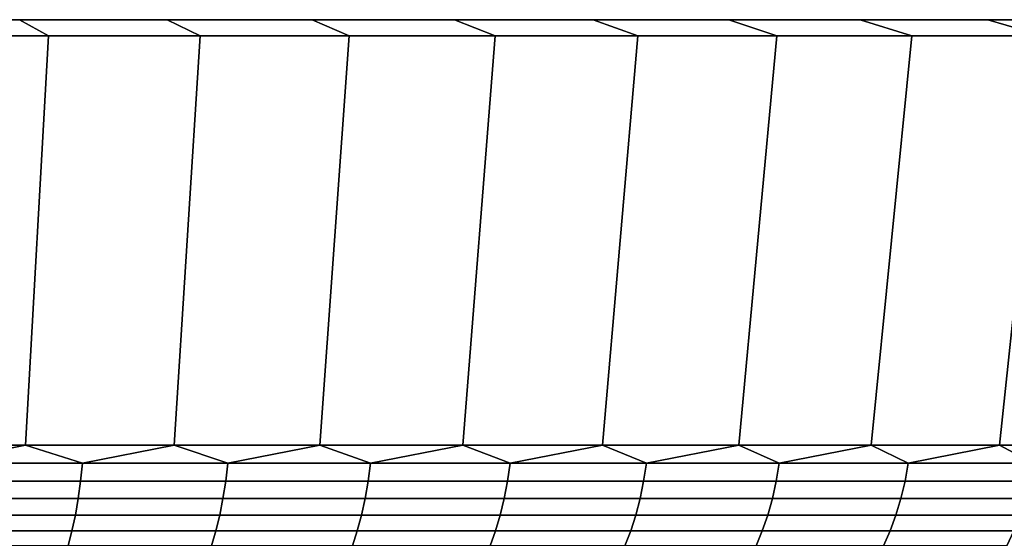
# Model space of a CAD drawing. Header units: metres. Extents: x -109 to 109, y -100 to 58.
# Tile 142 of 256: x -66.44 to -57.27, y 53.67 to 58.5. Entities that reach past the tile are written whole.
import ezdxf

# ---------------------------------------------------------------- set-up
doc = ezdxf.new("R2010")
doc.units = ezdxf.units.M
doc.layers.add('solid_21_062_100_XXX', color=7, linetype='CONTINUOUS')

msp = doc.modelspace()

# ---------------------------------------------------------------- linework, layer by layer
at = {"layer": 'solid_21_062_100_XXX'}
for points in [[(-44.985703, 58.5, -2.920247), (-108.11554, 58.5, -1.461617), (-108.149307, 58.5), (-44.88446, 58.5, -1.461617)], [(-108.11554, 58.5, 1.461617), (-44.850693, 58.5), (-44.88446, 58.5, -1.461617), (-108.149307, 58.5)], [(-45.154202, 58.5, -4.372556), (-108.014297, 58.5, -2.920247), (-108.11554, 58.5, -1.461617), (-44.985703, 58.5, -2.920247)], [(-108.014297, 58.5, 2.920247), (-44.88446, 58.5, 1.461617), (-44.850693, 58.5), (-108.11554, 58.5, 1.461617)], [(-45.389584, 58.5, -5.81556), (-107.845802, 58.5, -4.372556), (-108.014297, 58.5, -2.920247), (-45.154202, 58.5, -4.372556)], [(-107.845802, 58.5, 4.372556), (-44.985703, 58.5, 2.920247), (-44.88446, 58.5, 1.461617), (-108.014297, 58.5, 2.920247)], [(-45.691353, 58.5, -7.246105), (-107.610413, 58.5, -5.81556), (-107.845802, 58.5, -4.372556), (-45.389584, 58.5, -5.81556)], [(-107.610413, 58.5, 5.81556), (-45.154202, 58.5, 4.372556), (-44.985703, 58.5, 2.920247), (-107.845802, 58.5, 4.372556)], [(-46.058899, 58.5, -8.6613), (-107.308647, 58.5, -7.246105), (-107.610413, 58.5, -5.81556), (-45.691353, 58.5, -7.246105)], [(-107.308647, 58.5, 7.246105), (-45.389584, 58.5, 5.81556), (-45.154202, 58.5, 4.372556), (-107.610413, 58.5, 5.81556)], [(-46.491348, 58.5, -10.057801), (-106.941101, 58.5, -8.6613), (-107.308647, 58.5, -7.246105), (-46.058899, 58.5, -8.6613)], [(-106.941101, 58.5, 8.6613), (-45.691353, 58.5, 7.246105), (-45.389584, 58.5, 5.81556), (-107.308647, 58.5, 7.246105)], [(-46.987904, 58.5, -11.433064), (-106.508652, 58.5, -10.057801), (-106.941101, 58.5, -8.6613), (-46.491348, 58.5, -10.057801)], [(-106.508652, 58.5, 10.057801), (-46.058899, 58.5, 8.6613), (-45.691353, 58.5, 7.246105), (-106.941101, 58.5, 8.6613)], [(-47.547405, 58.5, -12.783813), (-106.012093, 58.5, -11.433064), (-106.508652, 58.5, -10.057801), (-46.987904, 58.5, -11.433064)], [(-106.012093, 58.5, 11.433064), (-46.491348, 58.5, 10.057801), (-46.058899, 58.5, 8.6613), (-106.508652, 58.5, 10.057801)], [(-48.168751, 58.5, -14.107408), (-105.452591, 58.5, -12.783813), (-106.012093, 58.5, -11.433064), (-47.547405, 58.5, -12.783813)], [(-105.452591, 58.5, 12.783813), (-46.987904, 58.5, 11.433064), (-46.491348, 58.5, 10.057801), (-106.012093, 58.5, 11.433064)], [(-48.850403, 58.5, -15.400596), (-104.831245, 58.5, -14.107408), (-105.452591, 58.5, -12.783813), (-48.168751, 58.5, -14.107408)], [(-104.831245, 58.5, 14.107408), (-47.547405, 58.5, 12.783813), (-46.987904, 58.5, 11.433064), (-105.452591, 58.5, 12.783813)], [(-49.591232, 58.5, -16.661243), (-104.149597, 58.5, -15.400596), (-104.831245, 58.5, -14.107408), (-48.850403, 58.5, -15.400596)], [(-104.149597, 58.5, 15.400596), (-48.168751, 58.5, 14.107408), (-47.547405, 58.5, 12.783813), (-104.831245, 58.5, 14.107408)], [(-50.38937, 58.5, -17.886127), (-103.408768, 58.5, -16.661243), (-104.149597, 58.5, -15.400596), (-49.591232, 58.5, -16.661243)], [(-103.408768, 58.5, 16.661243), (-48.850403, 58.5, 15.400596), (-48.168751, 58.5, 14.107408), (-104.149597, 58.5, 15.400596)], [(-51.243362, 58.5, -19.073038), (-102.610626, 58.5, -17.886127), (-103.408768, 58.5, -16.661243), (-50.38937, 58.5, -17.886127)], [(-102.610626, 58.5, 17.886127), (-49.591232, 58.5, 16.661243), (-48.850403, 58.5, 15.400596), (-103.408768, 58.5, 16.661243)], [(-52.151077, 58.5, -20.219019), (-101.756638, 58.5, -19.073038), (-102.610626, 58.5, -17.886127), (-51.243362, 58.5, -19.073038)], [(-101.756638, 58.5, 19.073038), (-50.38937, 58.5, 17.886127), (-49.591232, 58.5, 16.661243), (-102.610626, 58.5, 17.886127)], [(-53.110939, 58.5, -21.322065), (-100.848923, 58.5, -20.219019), (-101.756638, 58.5, -19.073038), (-52.151077, 58.5, -20.219019)], [(-100.848923, 58.5, 20.219019), (-51.243362, 58.5, 19.073038), (-50.38937, 58.5, 17.886127), (-101.756638, 58.5, 19.073038)], [(-53.110939, 58.5, -21.322065), (-99.889061, 58.5, -21.322065), (-100.848923, 58.5, -20.219019)], [(-99.889061, 58.5, 21.322065), (-52.151077, 58.5, 20.219019), (-51.243362, 58.5, 19.073038), (-100.848923, 58.5, 20.219019)], [(-54.12048, 58.5, -22.379354), (-98.879524, 58.5, -22.379354), (-99.889061, 58.5, -21.322065)], [(-53.110939, 58.5, -21.322065), (-54.12048, 58.5, -22.379354), (-99.889061, 58.5, -21.322065)], [(-99.889061, 58.5, 21.322065), (-53.110939, 58.5, 21.322065), (-52.151077, 58.5, 20.219019)], [(-99.889061, 58.5, 21.322065), (-98.879524, 58.5, 22.379354), (-53.110939, 58.5, 21.322065)], [(-55.178028, 58.5, -23.389147), (-97.821968, 58.5, -23.389147), (-98.879524, 58.5, -22.379354)], [(-54.12048, 58.5, -22.379354), (-55.178028, 58.5, -23.389147), (-98.879524, 58.5, -22.379354)], [(-98.879524, 58.5, 22.379354), (-54.12048, 58.5, 22.379354), (-53.110939, 58.5, 21.322065)], [(-98.879524, 58.5, 22.379354), (-97.821968, 58.5, 23.389147), (-54.12048, 58.5, 22.379354)], [(-56.280922, 58.5, -24.348871), (-96.719078, 58.5, -24.348871), (-97.821968, 58.5, -23.389147)], [(-55.178028, 58.5, -23.389147), (-56.280922, 58.5, -24.348871), (-97.821968, 58.5, -23.389147)], [(-97.821968, 58.5, 23.389147), (-55.178028, 58.5, 23.389147), (-54.12048, 58.5, 22.379354)], [(-97.821968, 58.5, 23.389147), (-96.719078, 58.5, 24.348871), (-55.178028, 58.5, 23.389147)], [(-57.427132, 58.5, -25.256767), (-95.572868, 58.5, -25.256767), (-96.719078, 58.5, -24.348871)], [(-56.280922, 58.5, -24.348871), (-57.427132, 58.5, -25.256767), (-96.719078, 58.5, -24.348871)], [(-96.719078, 58.5, 24.348871), (-56.280922, 58.5, 24.348871), (-55.178028, 58.5, 23.389147)], [(-96.719078, 58.5, 24.348871), (-95.572868, 58.5, 25.256767), (-56.280922, 58.5, 24.348871)], [(-58.613731, 58.5, -26.110535), (-94.386269, 58.5, -26.110535), (-95.572868, 58.5, -25.256767)], [(-57.427132, 58.5, -25.256767), (-58.613731, 58.5, -26.110535), (-95.572868, 58.5, -25.256767)], [(-95.572868, 58.5, 25.256767), (-57.427132, 58.5, 25.256767), (-56.280922, 58.5, 24.348871)], [(-95.572868, 58.5, 25.256767), (-94.386269, 58.5, 26.110535), (-57.427132, 58.5, 25.256767)], [(-59.838806, 58.5, -26.908796), (-93.161194, 58.5, -26.908796), (-94.386269, 58.5, -26.110535)], [(-58.613731, 58.5, -26.110535), (-59.838806, 58.5, -26.908796), (-94.386269, 58.5, -26.110535)], [(-94.386269, 58.5, 26.110535), (-58.613731, 58.5, 26.110535), (-57.427132, 58.5, 25.256767)], [(-94.386269, 58.5, 26.110535), (-93.161194, 58.5, 26.908796), (-58.613731, 58.5, 26.110535)], [(-61.099266, 58.5, -27.649521), (-91.900734, 58.5, -27.649521), (-93.161194, 58.5, -26.908796)], [(-59.838806, 58.5, -26.908796), (-61.099266, 58.5, -27.649521), (-93.161194, 58.5, -26.908796)], [(-93.161194, 58.5, 26.908796), (-59.838806, 58.5, 26.908796), (-58.613731, 58.5, 26.110535)], [(-93.161194, 58.5, 26.908796), (-91.900734, 58.5, 27.649521), (-59.838806, 58.5, 26.908796)], [(-62.392757, 58.5, -28.331327), (-90.607246, 58.5, -28.331327), (-91.900734, 58.5, -27.649521)], [(-61.099266, 58.5, -27.649521), (-62.392757, 58.5, -28.331327), (-91.900734, 58.5, -27.649521)], [(-91.900734, 58.5, 27.649521), (-61.099266, 58.5, 27.649521), (-59.838806, 58.5, 26.908796)], [(-91.900734, 58.5, 27.649521), (-90.607246, 58.5, 28.331327), (-61.099266, 58.5, 27.649521)], [(-63.716133, 58.5, -28.952574), (-89.283867, 58.5, -28.952574), (-90.607246, 58.5, -28.331327)], [(-62.392757, 58.5, -28.331327), (-63.716133, 58.5, -28.952574), (-90.607246, 58.5, -28.331327)], [(-90.607246, 58.5, 28.331327), (-62.392757, 58.5, 28.331327), (-61.099266, 58.5, 27.649521)], [(-90.607246, 58.5, 28.331327), (-89.283867, 58.5, 28.952574), (-62.392757, 58.5, 28.331327)], [(-65.067024, 58.5, -29.512127), (-87.932976, 58.5, -29.512127), (-89.283867, 58.5, -28.952574)], [(-63.716133, 58.5, -28.952574), (-65.067024, 58.5, -29.512127), (-89.283867, 58.5, -28.952574)], [(-89.283867, 58.5, 28.952574), (-63.716133, 58.5, 28.952574), (-62.392757, 58.5, 28.331327)], [(-89.283867, 58.5, 28.952574), (-87.932976, 58.5, 29.512127), (-63.716133, 58.5, 28.952574)], [(-65.067024, 58.5, -29.512127), (-66.442055, 58.5, -30.008604), (-87.932976, 58.5, -29.512127)], [(-87.932976, 58.5, 29.512127), (-65.067024, 58.5, 29.512127), (-63.716133, 58.5, 28.952574)], [(-87.932976, 58.5, 29.512127), (-86.557945, 58.5, 30.008604), (-65.067024, 58.5, 29.512127)], [(-86.557945, 58.5, 30.008604), (-66.442055, 58.5, 30.008604), (-65.067024, 58.5, 29.512127)], [(-66.171738, 58.349998, -30.815207), (-67.605972, 58.349998, -31.259338), (-67.838753, 58.5, -30.441113), (-66.442055, 58.5, -30.008604)], [(-67.605972, 58.349998, 31.259338), (-66.171738, 58.349998, 30.815207), (-66.442055, 58.5, 30.008604), (-67.838753, 58.5, 30.441113)], [(-64.759712, 58.349998, -30.305372), (-66.171738, 58.349998, -30.815207), (-66.442055, 58.5, -30.008604), (-65.067024, 58.5, -29.512127)], [(-66.171738, 58.349998, 30.815207), (-64.759712, 58.349998, 30.305372), (-65.067024, 58.5, 29.512127), (-66.442055, 58.5, 30.008604)], [(-63.37249, 58.349998, -29.730768), (-64.759712, 58.349998, -30.305372), (-65.067024, 58.5, -29.512127), (-63.716133, 58.5, -28.952574)], [(-64.759712, 58.349998, 30.305372), (-63.37249, 58.349998, 29.730768), (-63.716133, 58.5, 28.952574), (-65.067024, 58.5, 29.512127)], [(-62.013557, 58.349998, -29.092834), (-63.37249, 58.349998, -29.730768), (-63.716133, 58.5, -28.952574), (-62.392757, 58.5, -28.331327)], [(-63.37249, 58.349998, 29.730768), (-62.013557, 58.349998, 29.092834), (-62.392757, 58.5, 28.331327), (-63.716133, 58.5, 28.952574)], [(-60.685326, 58.349998, -28.392714), (-62.013557, 58.349998, -29.092834), (-62.392757, 58.5, -28.331327), (-61.099266, 58.5, -27.649521)], [(-62.013557, 58.349998, 29.092834), (-60.685326, 58.349998, 28.392714), (-61.099266, 58.5, 27.649521), (-62.392757, 58.5, 28.331327)], [(-59.391003, 58.349998, -27.632086), (-60.685326, 58.349998, -28.392714), (-61.099266, 58.5, -27.649521), (-59.838806, 58.5, -26.908796)], [(-60.685326, 58.349998, 28.392714), (-59.391003, 58.349998, 27.632086), (-59.838806, 58.5, 26.908796), (-61.099266, 58.5, 27.649521)], [(-58.132977, 58.349998, -26.812355), (-59.391003, 58.349998, -27.632086), (-59.838806, 58.5, -26.908796), (-58.613731, 58.5, -26.110535)], [(-59.391003, 58.349998, 27.632086), (-58.132977, 58.349998, 26.812355), (-58.613731, 58.5, 26.110535), (-59.838806, 58.5, 26.908796)], [(-56.914455, 58.349998, -25.935621), (-58.132977, 58.349998, -26.812355), (-58.613731, 58.5, -26.110535), (-57.427132, 58.5, -25.256767)], [(-58.132977, 58.349998, 26.812355), (-56.914455, 58.349998, 25.935621), (-57.427132, 58.5, 25.256767), (-58.613731, 58.5, 26.110535)], [(-55.737442, 58.349998, -25.003325), (-56.914455, 58.349998, -25.935621), (-57.427132, 58.5, -25.256767), (-56.280922, 58.5, -24.348871)], [(-56.914455, 58.349998, 25.935621), (-55.737442, 58.349998, 25.003325), (-56.280922, 58.5, 24.348871), (-57.427132, 58.5, 25.256767)], [(-67.78994, 54.537159, 30.612692), (-66.385429, 54.537159, 30.177765), (-66.171738, 58.349998, 30.815207), (-67.605972, 58.349998, 31.259338)], [(-66.385429, 54.537159, -30.177765), (-67.78994, 54.537159, -30.612692), (-67.605972, 58.349998, -31.259338), (-66.171738, 58.349998, -30.815207)], [(-66.385429, 54.537159, 30.177765), (-65.00251, 54.537159, 29.678438), (-64.759712, 58.349998, 30.305372), (-66.171738, 58.349998, 30.815207)], [(-65.00251, 54.537159, -29.678438), (-66.385429, 54.537159, -30.177765), (-66.171738, 58.349998, -30.815207), (-64.759712, 58.349998, -30.305372)], [(-65.00251, 54.537159, 29.678438), (-63.644123, 54.537159, 29.115778), (-63.37249, 58.349998, 29.730768), (-64.759712, 58.349998, 30.305372)], [(-63.644127, 54.537159, -29.115778), (-65.00251, 54.537159, -29.678438), (-64.759712, 58.349998, -30.305372), (-63.37249, 58.349998, -29.730768)], [(-62.313179, 54.537159, -28.490984), (-63.644127, 54.537159, -29.115778), (-63.37249, 58.349998, -29.730768), (-62.013557, 58.349998, -29.092834)], [(-63.644123, 54.537159, 29.115778), (-62.313179, 54.537159, 28.490984), (-62.013557, 58.349998, 29.092834), (-63.37249, 58.349998, 29.730768)], [(-62.313179, 54.537159, 28.490984), (-61.012505, 54.537159, 27.805386), (-60.685326, 58.349998, 28.392714), (-62.013557, 58.349998, 29.092834)], [(-61.012505, 54.537159, -27.805386), (-62.313179, 54.537159, -28.490984), (-62.013557, 58.349998, -29.092834), (-60.685326, 58.349998, -28.392714)], [(-61.012505, 54.537159, 27.805386), (-59.744877, 54.537159, 27.06045), (-59.391003, 58.349998, 27.632086), (-60.685326, 58.349998, 28.392714)], [(-59.744877, 54.537159, -27.06045), (-61.012505, 54.537159, -27.805386), (-60.685326, 58.349998, -28.392714), (-59.391003, 58.349998, -27.632086)], [(-59.744877, 54.537159, 27.06045), (-58.513008, 54.537159, 26.257763), (-58.132977, 58.349998, 26.812355), (-59.391003, 58.349998, 27.632086)], [(-58.513008, 54.537159, -26.257763), (-59.744877, 54.537159, -27.06045), (-59.391003, 58.349998, -27.632086), (-58.132977, 58.349998, -26.812355)], [(-58.513008, 54.537159, 26.257763), (-57.319527, 54.537159, 25.399044), (-56.914455, 58.349998, 25.935621), (-58.132977, 58.349998, 26.812355)], [(-57.319527, 54.537159, -25.399044), (-58.513008, 54.537159, -26.257763), (-58.132977, 58.349998, -26.812355), (-56.914455, 58.349998, -25.935621)], [(-57.319527, 54.537159, 25.399044), (-56.166977, 54.537159, 24.486124), (-55.737442, 58.349998, 25.003325), (-56.914455, 58.349998, 25.935621)], [(-56.166977, 54.537159, -24.486124), (-57.319527, 54.537159, -25.399044), (-56.914455, 58.349998, -25.935621), (-55.737442, 58.349998, -25.003325)], [(-67.228462, 54.368504, 30.408337), (-66.385429, 54.537159, 30.177765), (-67.78994, 54.537159, 30.612692)], [(-67.228462, 54.368504, -30.408337), (-67.78994, 54.537159, -30.612692), (-66.385429, 54.537159, -30.177765)], [(-65.85405, 54.368504, 29.954832), (-66.385429, 54.537159, 30.177765), (-67.228462, 54.368504, 30.408337)], [(-67.228462, 54.368504, -30.408337), (-66.385429, 54.537159, -30.177765), (-65.85405, 54.368504, -29.954832)], [(-65.85405, 54.368504, 29.954832), (-65.00251, 54.537159, 29.678438), (-66.385429, 54.537159, 30.177765)], [(-65.85405, 54.368504, -29.954832), (-66.385429, 54.537159, -30.177765), (-65.00251, 54.537159, -29.678438)], [(-64.501701, 54.368504, 29.439243), (-65.00251, 54.537159, 29.678438), (-65.85405, 54.368504, 29.954832)], [(-65.85405, 54.368504, -29.954832), (-65.00251, 54.537159, -29.678438), (-64.501701, 54.368504, -29.439243)], [(-64.501701, 54.368504, 29.439243), (-63.644123, 54.537159, 29.115778), (-65.00251, 54.537159, 29.678438)], [(-64.501701, 54.368504, -29.439243), (-65.00251, 54.537159, -29.678438), (-63.644127, 54.537159, -29.115778)], [(-63.174217, 54.368504, 28.862637), (-63.644123, 54.537159, 29.115778), (-64.501701, 54.368504, 29.439243)], [(-64.501701, 54.368504, -29.439243), (-63.644127, 54.537159, -29.115778), (-63.174217, 54.368504, -28.862637)], [(-63.174217, 54.368504, -28.862637), (-63.644127, 54.537159, -29.115778), (-62.313179, 54.537159, -28.490984)], [(-63.174217, 54.368504, 28.862637), (-62.313179, 54.537159, 28.490984), (-63.644123, 54.537159, 29.115778)], [(-61.874359, 54.368504, 28.22621), (-62.313179, 54.537159, 28.490984), (-63.174217, 54.368504, 28.862637)], [(-63.174217, 54.368504, -28.862637), (-62.313179, 54.537159, -28.490984), (-61.874359, 54.368504, -28.22621)], [(-61.874359, 54.368504, 28.22621), (-61.012505, 54.537159, 27.805386), (-62.313179, 54.537159, 28.490984)], [(-61.874359, 54.368504, -28.22621), (-62.313179, 54.537159, -28.490984), (-61.012505, 54.537159, -27.805386)], [(-60.604809, 54.368504, 27.531277), (-61.012505, 54.537159, 27.805386), (-61.874359, 54.368504, 28.22621)], [(-61.874359, 54.368504, -28.22621), (-61.012505, 54.537159, -27.805386), (-60.604809, 54.368504, -27.531277)], [(-60.604809, 54.368504, 27.531277), (-59.744877, 54.537159, 27.06045), (-61.012505, 54.537159, 27.805386)], [(-60.604809, 54.368504, -27.531277), (-61.012505, 54.537159, -27.805386), (-59.744877, 54.537159, -27.06045)], [(-59.368206, 54.368504, 26.779282), (-59.744877, 54.537159, 27.06045), (-60.604809, 54.368504, 27.531277)], [(-60.604809, 54.368504, -27.531277), (-59.744877, 54.537159, -27.06045), (-59.368206, 54.368504, -26.779282)], [(-59.368206, 54.368504, 26.779282), (-58.513008, 54.537159, 26.257763), (-59.744877, 54.537159, 27.06045)], [(-59.368206, 54.368504, -26.779282), (-59.744877, 54.537159, -27.06045), (-58.513008, 54.537159, -26.257763)], [(-58.167114, 54.368504, 25.971783), (-58.513008, 54.537159, 26.257763), (-59.368206, 54.368504, 26.779282)], [(-59.368206, 54.368504, -26.779282), (-58.513008, 54.537159, -26.257763), (-58.167114, 54.368504, -25.971783)], [(-58.167114, 54.368504, 25.971783), (-57.319527, 54.537159, 25.399044), (-58.513008, 54.537159, 26.257763)], [(-58.167114, 54.368504, -25.971783), (-58.513008, 54.537159, -26.257763), (-57.319527, 54.537159, -25.399044)], [(-57.004017, 54.368504, 25.110455), (-57.319527, 54.537159, 25.399044), (-58.167114, 54.368504, 25.971783)], [(-58.167114, 54.368504, -25.971783), (-57.319527, 54.537159, -25.399044), (-57.004017, 54.368504, -25.110455)], [(-57.004017, 54.368504, 25.110455), (-56.166977, 54.537159, 24.486124), (-57.319527, 54.537159, 25.399044)], [(-57.004017, 54.368504, -25.110455), (-57.319527, 54.537159, -25.399044), (-56.166977, 54.537159, -24.486124)], [(-67.228462, 54.368504, -30.408337), (-65.85405, 54.368504, -29.954832), (-65.87159, 54.201889, -29.905478), (-67.243744, 54.201889, -30.358232)], [(-65.85405, 54.368504, 29.954832), (-67.228462, 54.368504, 30.408337), (-67.243744, 54.201889, 30.358232), (-65.87159, 54.201889, 29.905478)], [(-65.85405, 54.368504, -29.954832), (-64.501701, 54.368504, -29.439243), (-64.521469, 54.201889, -29.390738), (-65.87159, 54.201889, -29.905478)], [(-64.501701, 54.368504, 29.439243), (-65.85405, 54.368504, 29.954832), (-65.87159, 54.201889, 29.905478), (-64.521469, 54.201889, 29.390738)], [(-64.501701, 54.368504, -29.439243), (-63.174217, 54.368504, -28.862637), (-63.196175, 54.201889, -28.815081), (-64.521469, 54.201889, -29.390738)], [(-63.174217, 54.368504, 28.862637), (-64.501701, 54.368504, 29.439243), (-64.521469, 54.201889, 29.390738), (-63.196175, 54.201889, 28.815081)], [(-63.174217, 54.368504, -28.862637), (-61.874359, 54.368504, -28.22621), (-61.898457, 54.201889, -28.179701), (-63.196175, 54.201889, -28.815081)], [(-61.874359, 54.368504, 28.22621), (-63.174217, 54.368504, 28.862637), (-63.196175, 54.201889, 28.815081), (-61.898457, 54.201889, 28.179701)], [(-61.874359, 54.368504, -28.22621), (-60.604809, 54.368504, -27.531277), (-60.631001, 54.201889, -27.485914), (-61.898457, 54.201889, -28.179701)], [(-60.604809, 54.368504, 27.531277), (-61.874359, 54.368504, 28.22621), (-61.898457, 54.201889, 28.179701), (-60.631001, 54.201889, 27.485914)], [(-60.604809, 54.368504, -27.531277), (-59.368206, 54.368504, -26.779282), (-59.396435, 54.201889, -26.735159), (-60.631001, 54.201889, -27.485914)], [(-59.368206, 54.368504, 26.779282), (-60.604809, 54.368504, 27.531277), (-60.631001, 54.201889, 27.485914), (-59.396435, 54.201889, 26.735159)], [(-59.368206, 54.368504, -26.779282), (-58.167114, 54.368504, -25.971783), (-58.197319, 54.201889, -25.928989), (-59.396435, 54.201889, -26.735159)], [(-58.167114, 54.368504, 25.971783), (-59.368206, 54.368504, 26.779282), (-59.396435, 54.201889, 26.735159), (-58.197319, 54.201889, 25.928989)], [(-58.167114, 54.368504, -25.971783), (-57.004017, 54.368504, -25.110455), (-57.03614, 54.201889, -25.06908), (-58.197319, 54.201889, -25.928989)], [(-57.004017, 54.368504, 25.110455), (-58.167114, 54.368504, 25.971783), (-58.197319, 54.201889, 25.928989), (-57.03614, 54.201889, 25.06908)], [(-67.243744, 54.201889, -30.358232), (-65.87159, 54.201889, -29.905478), (-65.893936, 54.040485, -29.842611), (-67.263199, 54.040485, -30.294416)], [(-65.87159, 54.201889, 29.905478), (-67.243744, 54.201889, 30.358232), (-67.263199, 54.040485, 30.294416), (-65.893936, 54.040485, 29.842611)], [(-65.87159, 54.201889, -29.905478), (-64.521469, 54.201889, -29.390738), (-64.546646, 54.040485, -29.328955), (-65.893936, 54.040485, -29.842611)], [(-64.521469, 54.201889, 29.390738), (-65.87159, 54.201889, 29.905478), (-65.893936, 54.040485, 29.842611), (-64.546646, 54.040485, 29.328955)], [(-64.521469, 54.201889, -29.390738), (-63.196175, 54.201889, -28.815081), (-63.22414, 54.040485, -28.754509), (-64.546646, 54.040485, -29.328955)], [(-63.196175, 54.201889, 28.815081), (-64.521469, 54.201889, 29.390738), (-64.546646, 54.040485, 29.328955), (-63.22414, 54.040485, 28.754509)], [(-63.196175, 54.201889, -28.815081), (-61.898457, 54.201889, -28.179701), (-61.92915, 54.040485, -28.120464), (-63.22414, 54.040485, -28.754509)], [(-61.898457, 54.201889, 28.179701), (-63.196175, 54.201889, 28.815081), (-63.22414, 54.040485, 28.754509), (-61.92915, 54.040485, 28.120464)], [(-61.898457, 54.201889, -28.179701), (-60.631001, 54.201889, -27.485914), (-60.66436, 54.040485, -27.428135), (-61.92915, 54.040485, -28.120464)], [(-60.631001, 54.201889, 27.485914), (-61.898457, 54.201889, 28.179701), (-61.92915, 54.040485, 28.120464), (-60.66436, 54.040485, 27.428135)], [(-60.631001, 54.201889, -27.485914), (-59.396435, 54.201889, -26.735159), (-59.432388, 54.040485, -26.678959), (-60.66436, 54.040485, -27.428135)], [(-59.396435, 54.201889, 26.735159), (-60.631001, 54.201889, 27.485914), (-60.66436, 54.040485, 27.428135), (-59.432388, 54.040485, 26.678959)], [(-59.396435, 54.201889, -26.735159), (-58.197319, 54.201889, -25.928989), (-58.235794, 54.040485, -25.874485), (-59.432388, 54.040485, -26.678959)], [(-58.197319, 54.201889, 25.928989), (-59.396435, 54.201889, 26.735159), (-59.432388, 54.040485, 26.678959), (-58.235794, 54.040485, 25.874485)], [(-58.197319, 54.201889, -25.928989), (-57.03614, 54.201889, -25.06908), (-57.077057, 54.040485, -25.016382), (-58.235794, 54.040485, -25.874485)], [(-57.03614, 54.201889, 25.06908), (-58.197319, 54.201889, 25.928989), (-58.235794, 54.040485, 25.874485), (-57.077057, 54.040485, 25.016382)], [(-67.263199, 54.040485, -30.294416), (-65.893936, 54.040485, -29.842611), (-65.920906, 53.885513, -29.766718), (-67.28669, 53.885513, -30.217375)], [(-65.893936, 54.040485, 29.842611), (-67.263199, 54.040485, 30.294416), (-67.28669, 53.885513, 30.217375), (-65.920906, 53.885513, 29.766718)], [(-65.893936, 54.040485, -29.842611), (-64.546646, 54.040485, -29.328955), (-64.577049, 53.885513, -29.254368), (-65.920906, 53.885513, -29.766718)], [(-64.546646, 54.040485, 29.328955), (-65.893936, 54.040485, 29.842611), (-65.920906, 53.885513, 29.766718), (-64.577049, 53.885513, 29.254368)], [(-64.546646, 54.040485, -29.328955), (-63.22414, 54.040485, -28.754509), (-63.257904, 53.885513, -28.681381), (-64.577049, 53.885513, -29.254368)], [(-63.22414, 54.040485, 28.754509), (-64.546646, 54.040485, 29.328955), (-64.577049, 53.885513, 29.254368), (-63.257904, 53.885513, 28.681381)], [(-63.22414, 54.040485, -28.754509), (-61.92915, 54.040485, -28.120464), (-61.966206, 53.885513, -28.04895), (-63.257904, 53.885513, -28.681381)], [(-61.92915, 54.040485, 28.120464), (-63.22414, 54.040485, 28.754509), (-63.257904, 53.885513, 28.681381), (-61.966206, 53.885513, 28.04895)], [(-61.92915, 54.040485, -28.120464), (-60.66436, 54.040485, -27.428135), (-60.704632, 53.885513, -27.358383), (-61.966206, 53.885513, -28.04895)], [(-60.66436, 54.040485, 27.428135), (-61.92915, 54.040485, 28.120464), (-61.966206, 53.885513, 28.04895), (-60.704632, 53.885513, 27.358383)], [(-60.66436, 54.040485, -27.428135), (-59.432388, 54.040485, -26.678959), (-59.475796, 53.885513, -26.611111), (-60.704632, 53.885513, -27.358383)], [(-59.432388, 54.040485, 26.678959), (-60.66436, 54.040485, 27.428135), (-60.704632, 53.885513, 27.358383), (-59.475796, 53.885513, 26.611111)], [(-59.432388, 54.040485, -26.678959), (-58.235794, 54.040485, -25.874485), (-58.282242, 53.885513, -25.808683), (-59.475796, 53.885513, -26.611111)], [(-58.235794, 54.040485, 25.874485), (-59.432388, 54.040485, 26.678959), (-59.475796, 53.885513, 26.611111), (-58.282242, 53.885513, 25.808683)], [(-58.235794, 54.040485, -25.874485), (-57.077057, 54.040485, -25.016382), (-57.12645, 53.885513, -24.952763), (-58.282242, 53.885513, -25.808683)], [(-57.077057, 54.040485, 25.016382), (-58.235794, 54.040485, 25.874485), (-58.282242, 53.885513, 25.808683), (-57.12645, 53.885513, 24.952763)], [(-67.28669, 53.885513, -30.217375), (-65.920906, 53.885513, -29.766718), (-65.952301, 53.738159, -29.678375), (-67.314034, 53.738159, -30.127693)], [(-65.920906, 53.885513, 29.766718), (-67.28669, 53.885513, 30.217375), (-67.314034, 53.738159, 30.127693), (-65.952301, 53.738159, 29.678375)], [(-65.920906, 53.885513, -29.766718), (-64.577049, 53.885513, -29.254368), (-64.612434, 53.738159, -29.167545), (-65.952301, 53.738159, -29.678375)], [(-64.577049, 53.885513, 29.254368), (-65.920906, 53.885513, 29.766718), (-65.952301, 53.738159, 29.678375), (-64.612434, 53.738159, 29.167545)], [(-64.577049, 53.885513, -29.254368), (-63.257904, 53.885513, -28.681381), (-63.297203, 53.738159, -28.59626), (-64.612434, 53.738159, -29.167545)], [(-63.257904, 53.885513, 28.681381), (-64.577049, 53.885513, 29.254368), (-64.612434, 53.738159, 29.167545), (-63.297203, 53.738159, 28.59626)], [(-63.257904, 53.885513, -28.681381), (-61.966206, 53.885513, -28.04895), (-62.009338, 53.738159, -27.965704), (-63.297203, 53.738159, -28.59626)], [(-61.966206, 53.885513, 28.04895), (-63.257904, 53.885513, 28.681381), (-63.297203, 53.738159, 28.59626), (-62.009338, 53.738159, 27.965704)], [(-61.966206, 53.885513, -28.04895), (-60.704632, 53.885513, -27.358383), (-60.751511, 53.738159, -27.277187), (-62.009338, 53.738159, -27.965704)], [(-60.704632, 53.885513, 27.358383), (-61.966206, 53.885513, 28.04895), (-62.009338, 53.738159, 27.965704), (-60.751511, 53.738159, 27.277187)], [(-60.704632, 53.885513, -27.358383), (-59.475796, 53.885513, -26.611111), (-59.526318, 53.738159, -26.532133), (-60.751511, 53.738159, -27.277187)], [(-59.475796, 53.885513, 26.611111), (-60.704632, 53.885513, 27.358383), (-60.751511, 53.738159, 27.277187), (-59.526318, 53.738159, 26.532133)], [(-59.475796, 53.885513, -26.611111), (-58.282242, 53.885513, -25.808683), (-58.336311, 53.738159, -25.732086), (-59.526318, 53.738159, -26.532133)], [(-58.282242, 53.885513, 25.808683), (-59.475796, 53.885513, 26.611111), (-59.526318, 53.738159, 26.532133), (-58.336311, 53.738159, 25.732086)], [(-58.282242, 53.885513, -25.808683), (-57.12645, 53.885513, -24.952763), (-57.183949, 53.738159, -24.878706), (-58.336311, 53.738159, -25.732086)], [(-57.12645, 53.885513, 24.952763), (-58.282242, 53.885513, 25.808683), (-58.336311, 53.738159, 25.732086), (-57.183949, 53.738159, 24.878706)], [(-67.314034, 53.738159, -30.127693), (-65.952301, 53.738159, -29.678375), (-65.987885, 53.599548, -29.578255), (-67.345024, 53.599548, -30.026058)], [(-65.952301, 53.738159, 29.678375), (-67.314034, 53.738159, 30.127693), (-67.345024, 53.599548, 30.026058), (-65.987885, 53.599548, 29.578255)], [(-65.952301, 53.738159, -29.678375), (-64.612434, 53.738159, -29.167545), (-64.652534, 53.599548, -29.069149), (-65.987885, 53.599548, -29.578255)], [(-64.612434, 53.738159, 29.167545), (-65.952301, 53.738159, 29.678375), (-65.987885, 53.599548, 29.578255), (-64.652534, 53.599548, 29.069149)], [(-64.612434, 53.738159, -29.167545), (-63.297203, 53.738159, -28.59626), (-63.341743, 53.599548, -28.49979), (-64.652534, 53.599548, -29.069149)], [(-63.297203, 53.738159, 28.59626), (-64.612434, 53.738159, 29.167545), (-64.652534, 53.599548, 29.069149), (-63.341743, 53.599548, 28.49979)], [(-63.297203, 53.738159, -28.59626), (-62.009338, 53.738159, -27.965704), (-62.058224, 53.599548, -27.871363), (-63.341743, 53.599548, -28.49979)], [(-62.009338, 53.738159, 27.965704), (-63.297203, 53.738159, 28.59626), (-63.341743, 53.599548, 28.49979), (-62.058224, 53.599548, 27.871363)], [(-62.009338, 53.738159, -27.965704), (-60.751511, 53.738159, -27.277187), (-60.804638, 53.599548, -27.185167), (-62.058224, 53.599548, -27.871363)], [(-60.751511, 53.738159, 27.277187), (-62.009338, 53.738159, 27.965704), (-62.058224, 53.599548, 27.871363), (-60.804638, 53.599548, 27.185167)], [(-60.751511, 53.738159, -27.277187), (-59.526318, 53.738159, -26.532133), (-59.58358, 53.599548, -26.442627), (-60.804638, 53.599548, -27.185167)], [(-59.526318, 53.738159, 26.532133), (-60.751511, 53.738159, 27.277187), (-60.804638, 53.599548, 27.185167), (-59.58358, 53.599548, 26.442627)], [(-59.526318, 53.738159, -26.532133), (-58.336311, 53.738159, -25.732086), (-58.397587, 53.599548, -25.645279), (-59.58358, 53.599548, -26.442627)], [(-58.336311, 53.738159, 25.732086), (-59.526318, 53.738159, 26.532133), (-59.58358, 53.599548, 26.442627), (-58.397587, 53.599548, 25.645279)], [(-58.336311, 53.738159, -25.732086), (-57.183949, 53.738159, -24.878706), (-57.249111, 53.599548, -24.794779), (-58.397587, 53.599548, -25.645279)], [(-57.183949, 53.738159, 24.878706), (-58.336311, 53.738159, 25.732086), (-58.397587, 53.599548, 25.645279), (-57.249111, 53.599548, 24.794779)]]:
    msp.add_3dface(points, dxfattribs=at)

doc.saveas('drawing.dxf')
